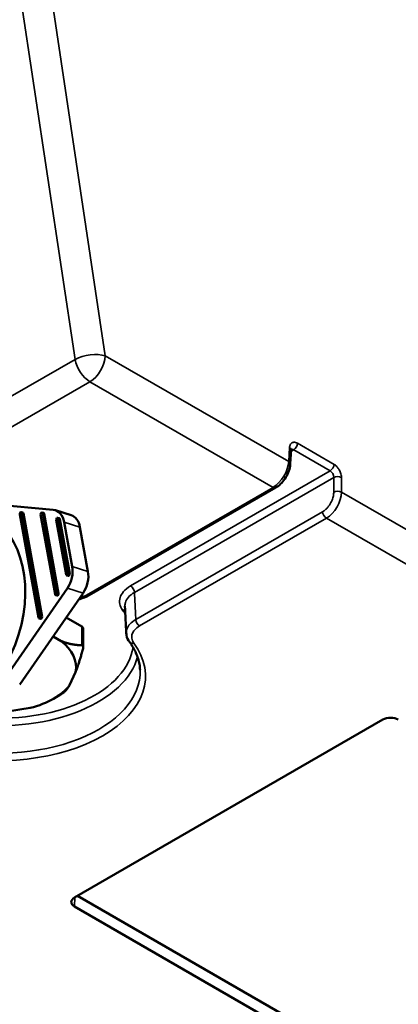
# Model space of a CAD drawing. Header units: millimetres. Extents: x 75 to 4764, y 75 to 3163.
# Tile 12 of 198: x 423 to 458, y 1016 to 1107. Entities that reach past the tile are written whole.
import ezdxf

# ---------------------------------------------------------------- set-up
doc = ezdxf.new("R2010")
doc.units = ezdxf.units.MM
doc.header["$LTSCALE"] = 15
doc.layers.add('Visible (ISO)', color=7, linetype='Continuous', lineweight=50)
doc.layers.add('Visible Narrow (ISO)', color=7, linetype='Continuous', lineweight=35)

msp = doc.modelspace()

# ---------------------------------------------------------------- linework, layer by layer
at = {"layer": 'Visible (ISO)'}
for p, q in [((447.857, 1066.114), (447.936, 1067.41)), ((429.316, 1054.009), (446.512, 1063.937)), ((418.727, 1062.564), (426.01, 1061.883)), ((422.934, 1061.471), (424.653, 1051.966)), ((423.055, 1061.675), (423.193, 1061.632)), ((424.844, 1052.077), (423.125, 1061.582)), ((424.981, 1052.034), (423.262, 1061.539)), ((424.851, 1061.447), (426.178, 1054.114)), ((424.973, 1061.65), (425.11, 1061.608)), ((426.368, 1054.225), (425.042, 1061.558)), ((426.506, 1054.182), (425.18, 1061.515)), ((427.655, 1061.394), (426.208, 1061.843)), ((426.412, 1061.162), (426.55, 1061.12)), ((426.291, 1060.959), (427.2, 1055.932)), ((427.391, 1056.042), (426.482, 1061.07)), ((427.529, 1056), (426.619, 1061.027)), ((427.028, 1060.753), (427.77, 1056.651)), ((428.475, 1060.304), (429.217, 1056.201)), ((427.27, 1055.839), (427.407, 1055.796)), ((427.322, 1055.84), (427.46, 1055.797)), ((427.315, 1054.668), (421.479, 1046.242)), ((428.762, 1054.218), (422.926, 1045.792)), ((426.247, 1054.022), (426.385, 1053.979)), ((426.3, 1054.022), (426.437, 1053.979)), ((424.722, 1051.874), (424.86, 1051.831)), ((424.775, 1051.874), (424.913, 1051.831)), ((428.639, 1051.145), (427.207, 1051.972)), ((426.749, 1049.787), (425.995, 1050.222)), ((428.785, 1049.232), (428.785, 1050.941)), ((427.517, 1045.722), (428.077, 1046.927)), ((426.044, 1044.479), (426.696, 1044.855)), ((421.804, 1043.305), (423.891, 1043.628)), ((427.968, 1026.141), (456.391, 1042.551)), ((476.897, 998.217), (428.25, 1026.304)), ((476.19, 997.484), (427.968, 1025.325))]:
    msp.add_line(p, q, dxfattribs=at)
for centre, major_axis, ratio, start_param, end_param in [((447.358, 1066.144), (0.499, -0.03), 0.576647, 6.283078, 6.283102), ((416.443, 1052.353), (2.864, 9.215), 0.692428, 3.141593, 6.283185), ((423.054, 1061.541), (-0.05, -0.162), 0.692428, 3.993908, 5.357339), ((423.004, 1061.512), (0.05, 0.162), 0.692428, 5.357339, 6.72077), ((423.142, 1061.47), (0.05, 0.162), 0.692428, 5.357339, 6.283185), ((424.972, 1061.517), (-0.05, -0.162), 0.692428, 3.993908, 5.357339), ((424.922, 1061.488), (0.05, 0.162), 0.692428, 5.357339, 6.72077), ((425.06, 1061.445), (0.05, 0.162), 0.692428, 5.357339, 6.283185), ((425.614, 1059.933), (0.594, 1.91), 0.692428, 5.357339, 6.428356), ((426.411, 1061.029), (-0.05, -0.162), 0.692428, 3.993908, 5.357339), ((426.361, 1061), (0.05, 0.162), 0.692428, 5.357339, 6.72077), ((426.499, 1060.957), (0.05, 0.162), 0.692428, 5.357339, 6.283185), ((427.061, 1059.484), (0.594, 1.91), 0.692428, 5.357339, 6.283185), ((426.356, 1055.831), (0.594, 1.91), 0.692428, 4.286322, 5.357339), ((427.32, 1056.001), (-0.05, -0.162), 0.692428, 5.357339, 6.72077), ((427.271, 1055.973), (0.05, 0.162), 0.692428, 3.993908, 5.357339), ((427.458, 1055.959), (-0.05, -0.162), 0.692428, 0, 0.437585), ((427.408, 1055.93), (-0.05, -0.162), 0.692428, 0.852315, 2.215746), ((427.803, 1055.382), (-0.594, -1.91), 0.692428, 1.144729, 2.215746), ((426.298, 1054.184), (-0.05, -0.162), 0.692428, 5.357339, 6.72077), ((426.248, 1054.155), (0.05, 0.162), 0.692428, 3.993908, 5.357339), ((426.436, 1054.141), (-0.05, -0.162), 0.692428, 0, 0.437585), ((426.386, 1054.113), (-0.05, -0.162), 0.692428, 0.852315, 2.215746), ((424.723, 1052.007), (0.05, 0.162), 0.692428, 3.993908, 5.357339), ((424.861, 1051.965), (-0.05, -0.162), 0.692428, 0.852315, 2.215746), ((424.773, 1052.036), (-0.05, -0.162), 0.692428, 5.357339, 6.72077), ((424.911, 1051.993), (-0.05, -0.162), 0.692428, 0, 0.437585), ((428.285, 1050.941), (0.5, 0), 0.57735, 0, 0.785398), ((421.036, 1047.37), (7.083, 0), 0.57735, 6.174537, 6.915432), ((433.445, 1050.006), (-0.403, -0.296), 0.751473, 6.283016, 6.283183), ((421.036, 1047.37), (7.083, 0), 0.57735, 5.12734, 5.868235), ((457.098, 1042.142), (1, 0), 0.578054, 0.786007, 2.355586), ((428.676, 1025.733), (-1.001, 0), 0.576647, 5.498396, 7.067974)]:
    msp.add_ellipse(centre, major_axis=major_axis, ratio=ratio, start_param=start_param, end_param=end_param, dxfattribs=at)
for points, knots in [([(447.95, 1067.482), (447.95, 1067.482), (447.948, 1067.479), (447.943, 1067.463), (447.938, 1067.441), (447.936, 1067.41)], [0.02903016, 0.02903016, 0.02903016, 0.02903016, 0.03882797, 0.03882797, 0.05614542, 0.05614542, 0.05614542, 0.05614542]), ([(447.857, 1066.114), (447.845, 1065.91), (447.8, 1065.696), (447.658, 1065.284), (447.563, 1065.081), (447.338, 1064.71), (447.207, 1064.537), (446.925, 1064.235), (446.771, 1064.103), (446.578, 1063.977), (446.546, 1063.956), (446.512, 1063.937)], [0, 0, 0, 0, 0.0691243, 0.0691243, 0.1353665, 0.1353665, 0.1991576, 0.1991576, 0.2628111, 0.2628111, 0.2757893, 0.2757893, 0.2757893, 0.2757893]), ([(429.316, 1054.009), (429.064, 1053.863), (428.771, 1053.747), (428.428, 1053.657), (428.395, 1053.649), (428.362, 1053.641)], [0, 0, 0, 0, 0.1011516, 0.1011516, 0.1116587, 0.1116587, 0.1116587, 0.1116587]), ([(433.042, 1049.71), (432.905, 1049.896), (432.809, 1050.106), (432.757, 1050.384), (432.75, 1050.444), (432.747, 1050.503)], [0, 0, 0, 0, 0.0889785, 0.0889785, 0.1128195, 0.1128195, 0.1128195, 0.1128195]), ([(428.768, 1049.119), (428.772, 1049.134), (428.776, 1049.148), (428.784, 1049.193), (428.786, 1049.223), (428.783, 1049.276), (428.778, 1049.3), (428.759, 1049.34), (428.746, 1049.356), (428.713, 1049.381), (428.693, 1049.39), (428.661, 1049.396), (428.65, 1049.397), (428.639, 1049.398)], [-0.12204622, -0.12204622, -0.12204622, -0.12204622, -0.11707974, -0.11707974, -0.10630614, -0.10630614, -0.09553255, -0.09553255, -0.08475895, -0.08475895, -0.07398536, -0.07398536, -0.06901888, -0.06901888, -0.06901888, -0.06901888]), ([(434.015, 1047.133), (434.007, 1047.307), (433.988, 1047.48), (433.928, 1047.828), (433.886, 1048.001), (433.78, 1048.348), (433.715, 1048.52), (433.563, 1048.864), (433.475, 1049.035), (433.276, 1049.374), (433.165, 1049.543), (433.042, 1049.71)], [3.951686, 3.951686, 3.951686, 3.951686, 4.0271048, 4.0271048, 4.1025237, 4.1025237, 4.1779425, 4.1779425, 4.2533613, 4.2533613, 4.3287801, 4.3287801, 4.3287801, 4.3287801]), ([(426.696, 1044.855), (426.722, 1044.87), (426.745, 1044.883), (426.783, 1044.906), (426.799, 1044.916), (426.817, 1044.927), (426.822, 1044.93), (426.826, 1044.933)], [-0.09553255, -0.09553255, -0.09553255, -0.09553255, -0.08475895, -0.08475895, -0.07398536, -0.07398536, -0.06901888, -0.06901888, -0.06901888, -0.06901888])]:
    msp.add_open_spline(points, degree=3, knots=knots, dxfattribs=at)
msp.add_open_spline([(432.747, 1050.51), (432.705, 1051.34), (432.663, 1052.17), (432.621, 1053)], degree=3, dxfattribs=at)
for points, weights in [([(428.639, 1049.398), (427.64, 1049.429), (426.749, 1049.787)], [1.21016574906, 1.26674680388, 1.28403233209]), ([(428.077, 1046.927), (428.403, 1047.786), (428.768, 1049.119)], [1.28403233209, 1.26674680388, 1.21016574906]), ([(426.826, 1044.933), (427.191, 1045.176), (427.517, 1045.722)], [1.21016574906, 1.26674680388, 1.28403233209])]:
    msp.add_rational_spline(points, weights, degree=2, dxfattribs=at)
at = {"layer": 'Visible Narrow (ISO)'}
for p, q in [((428.022, 1075.759), (420.969, 1122.842)), ((430.813, 1076.09), (423.76, 1123.172)), ((428.022, 1075.759), (417.004, 1069.398)), ((430.813, 1076.09), (447.712, 1066.333)), ((429.4, 1073.698), (417.471, 1066.811)), ((446.262, 1063.962), (429.4, 1073.698)), ((447.712, 1066.333), (447.79, 1067.629)), ((448.52, 1068.023), (451.883, 1066.082)), ((447.928, 1067.287), (448.167, 1067.425)), ((448.167, 1067.425), (451.529, 1065.484)), ((451.529, 1065.484), (433.145, 1054.87)), ((451.859, 1064.872), (433.498, 1054.272)), ((451.859, 1064.872), (451.859, 1063.531)), ((452.566, 1064.872), (452.566, 1063.531)), ((429.066, 1054.034), (446.262, 1063.962)), ((452.566, 1063.531), (485.205, 1044.687)), ((423.125, 1061.582), (423.262, 1061.539)), ((425.042, 1061.558), (425.18, 1061.515)), ((450.835, 1061.716), (433.624, 1051.78)), ((451.188, 1061.118), (433.977, 1051.182)), ((483.78, 1042.301), (451.188, 1061.118)), ((426.482, 1061.07), (426.619, 1061.027)), ((428.475, 1060.304), (427.028, 1060.753)), ((429.217, 1056.201), (427.77, 1056.651)), ((427.391, 1056.042), (427.529, 1056)), ((426.368, 1054.225), (426.506, 1054.182)), ((428.762, 1054.218), (427.315, 1054.668)), ((432.714, 1054.567), (432.714, 1054.567)), ((424.844, 1052.077), (424.981, 1052.034)), ((428.639, 1049.398), (428.639, 1051.145)), ((428.019, 1026.17), (427.968, 1025.325))]:
    msp.add_line(p, q, dxfattribs=at)
for centre, major_axis, ratio, start_param, end_param in [((429.4, 1075.331), (1.978, 0.296), 0.412794, 0.714993, 2.277939), ((429.4, 1075.331), (-1, 1.732), 0.57735, 1.012291, 2.356194), ((429.4, 1075.331), (1, 1.732), 0.57735, 3.926991, 5.462881), ((447.437, 1067.44), (0.499, -0.03), 0.576647, 0, 0.819653), ((448.167, 1067.833), (0.25, 0.433), 0.57735, 3.926991, 5.462881), ((446.299, 1065.574), (1.038, 1.71), 0.562043, 3.939415, 5.475305), ((447.358, 1066.144), (0.499, -0.03), 0.576647, 0, 0.819653), ((451.529, 1065.892), (-0.25, -0.433), 0.57735, 0.785398, 2.321288), ((451.505, 1065.062), (-0.222, 0.449), 0.616072, 4.001931, 5.537811), ((452.212, 1064.683), (0.5, 0), 0.536374, 0.786007, 2.355586), ((446.262, 1064.37), (0.25, -0.433), 0.57735, 5.497787, 6.28319), ((451.151, 1062.773), (0.96, 1.755), 0.592263, 3.913195, 5.449084), ((452.212, 1063.341), (-0.5, 0), 0.536374, 3.9276, 5.497178), ((451.188, 1061.527), (-0.25, 0.433), 0.57735, 0.820305, 2.356194), ((433.145, 1054.462), (0.25, -0.433), 0.57735, 0.820304, 2.356194), ((429.066, 1054.442), (0.25, -0.433), 0.57735, 5.497787, 6.283185), ((432.405, 1052.236), (0.401, 0.299), 0.750028, 0.526706, 1.061144), ((421.036, 1049.82), (12.377, 0), 0.57735, 0.351108, 0.40629), ((421.049, 1049.821), (12.364, 0), 0.57735, 0.220634, 0.220636), ((433.977, 1051.59), (-0.25, 0.433), 0.57735, 0.820305, 2.356194), ((421.036, 1046.554), (13.483, 0), 0.57735, 4.3106, 6.684975), ((433.445, 1050.006), (-0.403, -0.296), 0.751473, 0, 1.065614), ((421.036, 1049.82), (12.377, 0), 0.57735, 4.609893, 6.198598), ((421.036, 1049.426), (12.877, 0), 0.57735, 4.523555, 6.137568), ((421.036, 1046.948), (12.983, 0), 0.57735, 4.3106, 6.307881)]:
    msp.add_ellipse(centre, major_axis=major_axis, ratio=ratio, start_param=start_param, end_param=end_param, dxfattribs=at)
for points, knots in [([(447.79, 1067.629), (447.792, 1067.668), (447.797, 1067.706), (447.804, 1067.742), (447.812, 1067.778), (447.821, 1067.813), (447.834, 1067.846), (447.847, 1067.879), (447.862, 1067.911), (447.881, 1067.941), (447.901, 1067.97), (447.923, 1067.998), (447.951, 1068.023), (447.978, 1068.048), (448.01, 1068.069), (448.047, 1068.086), (448.084, 1068.102), (448.126, 1068.113), (448.174, 1068.117), (448.222, 1068.12), (448.275, 1068.116), (448.333, 1068.102), (448.391, 1068.087), (448.453, 1068.062), (448.52, 1068.023)], [0, 0, 0, 0, 0.125, 0.125, 0.125, 0.25, 0.25, 0.25, 0.375, 0.375, 0.375, 0.5, 0.5, 0.5, 0.625, 0.625, 0.625, 0.75, 0.75, 0.75, 0.875, 0.875, 0.875, 1, 1, 1, 1]), ([(447.943, 1067.461), (447.958, 1067.466), (447.997, 1067.475), (448.07, 1067.469), (448.134, 1067.444), (448.167, 1067.425)], [0.6577504, 0.6577504, 0.6577504, 0.6577504, 0.75, 0.875, 1, 1, 1, 1]), ([(451.883, 1066.082), (451.908, 1066.067), (451.935, 1066.05), (451.963, 1066.03), (451.99, 1066.011), (452.018, 1065.989), (452.048, 1065.963), (452.077, 1065.938), (452.107, 1065.91), (452.137, 1065.878), (452.168, 1065.846), (452.199, 1065.81), (452.23, 1065.77), (452.261, 1065.73), (452.293, 1065.686), (452.323, 1065.638), (452.354, 1065.59), (452.384, 1065.537), (452.412, 1065.481), (452.439, 1065.424), (452.465, 1065.363), (452.488, 1065.298), (452.511, 1065.233), (452.53, 1065.163), (452.544, 1065.092), (452.557, 1065.021), (452.566, 1064.947), (452.566, 1064.872)], [0, 0, 0, 0, 0.111111, 0.111111, 0.111111, 0.222222, 0.222222, 0.222222, 0.333333, 0.333333, 0.333333, 0.444444, 0.444444, 0.444444, 0.555556, 0.555556, 0.555556, 0.666667, 0.666667, 0.666667, 0.777778, 0.777778, 0.777778, 0.888889, 0.888889, 0.888889, 1, 1, 1, 1]), ([(451.859, 1063.531), (451.859, 1063.477), (451.856, 1063.42), (451.85, 1063.362), (451.844, 1063.304), (451.835, 1063.245), (451.822, 1063.182), (451.81, 1063.12), (451.794, 1063.055), (451.773, 1062.987), (451.753, 1062.919), (451.729, 1062.849), (451.699, 1062.777), (451.669, 1062.704), (451.635, 1062.629), (451.594, 1062.553), (451.554, 1062.476), (451.508, 1062.399), (451.457, 1062.323), (451.406, 1062.248), (451.349, 1062.173), (451.287, 1062.1), (451.224, 1062.028), (451.155, 1061.958), (451.08, 1061.893), (451.005, 1061.828), (450.923, 1061.767), (450.835, 1061.716)], [0, 0, 0, 0, 0.111111, 0.111111, 0.111111, 0.222222, 0.222222, 0.222222, 0.333333, 0.333333, 0.333333, 0.444444, 0.444444, 0.444444, 0.555556, 0.555556, 0.555556, 0.666667, 0.666667, 0.666667, 0.777778, 0.777778, 0.777778, 0.888889, 0.888889, 0.888889, 1, 1, 1, 1]), ([(433.145, 1054.87), (432.865, 1054.708), (432.653, 1054.531), (432.495, 1054.351), (432.337, 1054.171), (432.232, 1053.99), (432.175, 1053.796), (432.117, 1053.603), (432.107, 1053.398), (432.145, 1053.203), (432.183, 1053.009), (432.271, 1052.825), (432.405, 1052.644)], [0, 0, 0, 0, 0.25, 0.25, 0.25, 0.5, 0.5, 0.5, 0.75, 0.75, 0.75, 1, 1, 1, 1]), ([(428.455, 1053.775), (428.501, 1053.789), (428.546, 1053.803), (428.591, 1053.819), (428.673, 1053.847), (428.753, 1053.879), (428.832, 1053.915), (428.911, 1053.95), (428.99, 1053.99), (429.066, 1054.034)], [0.7166594, 0.7166594, 0.7166594, 0.7166594, 0.7777778, 0.7777778, 0.7777778, 0.8888889, 0.8888889, 0.8888889, 1, 1, 1, 1]), ([(433.498, 1054.272), (433.264, 1054.137), (433.077, 1053.984), (432.941, 1053.829), (432.806, 1053.675), (432.718, 1053.52), (432.667, 1053.355), (432.631, 1053.24), (432.616, 1053.119), (432.622, 1053)], [0, 0, 0, 0, 0.25, 0.25, 0.25, 0.5, 0.5, 0.5, 0.6742531, 0.6742531, 0.6742531, 0.6742531]), ([(433.624, 1051.78), (433.612, 1052.019), (433.6, 1052.262), (433.587, 1052.509), (433.586, 1052.533), (433.585, 1052.557), (433.584, 1052.581), (433.57, 1052.853), (433.556, 1053.131), (433.542, 1053.412), (433.529, 1053.661), (433.517, 1053.913), (433.504, 1054.169), (433.502, 1054.203), (433.5, 1054.238), (433.498, 1054.272)], [0, 0, 0, 0, 0.3036677, 0.3036677, 0.3036677, 0.3333333, 0.3333333, 0.3333333, 0.6666667, 0.6666667, 0.6666667, 0.9606787, 0.9606787, 0.9606787, 1, 1, 1, 1]), ([(433.624, 1051.78), (433.4, 1051.649), (433.22, 1051.503), (433.086, 1051.354), (432.952, 1051.206), (432.862, 1051.056), (432.807, 1050.9), (432.762, 1050.773), (432.74, 1050.641), (432.747, 1050.503)], [0, 0, 0, 0, 0.25, 0.25, 0.25, 0.5, 0.5, 0.5, 0.7054741, 0.7054741, 0.7054741, 0.7054741]), ([(433.977, 1051.182), (433.786, 1051.072), (433.64, 1050.952), (433.529, 1050.829), (433.418, 1050.706), (433.342, 1050.581), (433.296, 1050.451), (433.25, 1050.321), (433.234, 1050.187), (433.254, 1050.044), (433.274, 1049.902), (433.332, 1049.751), (433.445, 1049.598)], [0, 0, 0, 0, 0.25, 0.25, 0.25, 0.5, 0.5, 0.5, 0.75, 0.75, 0.75, 1, 1, 1, 1])]:
    msp.add_open_spline(points, degree=3, knots=knots, dxfattribs=at)

doc.saveas('drawing.dxf')
